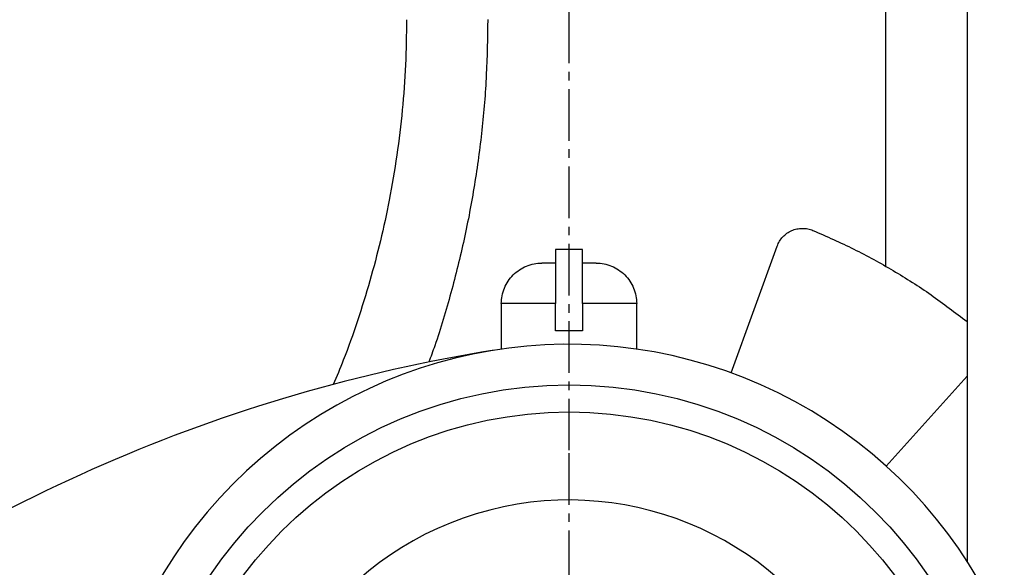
# Model space of a CAD drawing. Header units: millimetres. Extents: x 2719 to 13968, y 3953 to 13921.
# Tile 107 of 160: x 5328 to 5691, y 8634 to 8836. Entities that reach past the tile are written whole.
import ezdxf

# ---------------------------------------------------------------- set-up
doc = ezdxf.new("R2010")
doc.units = ezdxf.units.MM
doc.linetypes.add('CENTER2', pattern=[28.575, 19.05, -3.175, 3.175, -3.175])

msp = doc.modelspace()

# ---------------------------------------------------------------- linework, layer by layer
at = {"linetype": 'CENTER2'}
for p, q in [((5530.513, 8676.753), (5530.513, 9392.808)), ((5530.513, 8570.917), (5530.513, 8692.101))]:
    msp.add_line(p, q, dxfattribs=at)
at = {"color": 7, "linetype": 'Continuous', "lineweight": 25}
for p, q in [((5677.494, 9299.935), (5677.494, 8724.243)), ((5647.498, 8744.698), (5647.498, 9228.546)), ((5590.359, 8705.345), (5607.382, 8752.115)), ((5535.513, 8750.893), (5525.514, 8750.893)), ((5525.514, 8750.893), (5525.514, 8745.894)), ((5535.513, 8745.894), (5535.513, 8750.893)), ((5525.514, 8745.894), (5520.515, 8745.894)), ((5525.514, 8745.894), (5525.514, 8730.896)), ((5535.513, 8730.896), (5535.513, 8745.894)), ((5540.512, 8745.894), (5535.513, 8745.894)), ((5505.517, 8730.896), (5505.517, 8714.103)), ((5525.514, 8730.896), (5505.517, 8730.896)), ((5525.514, 8720.897), (5525.514, 8730.896)), ((5555.51, 8730.896), (5535.513, 8730.896)), ((5535.513, 8730.896), (5535.513, 8720.897)), ((5555.51, 8714.103), (5555.51, 8730.896)), ((5677.494, 8724.243), (5677.494, 8704.159)), ((5535.513, 8720.897), (5525.514, 8720.897)), ((5677.494, 8704.159), (5647.596, 8670.954)), ((5677.494, 8704.159), (5677.494, 8635.861))]:
    msp.add_line(p, q, dxfattribs=at)
for radius in [159.979, 149.98]:
    msp.add_circle((5530.513, 8540.921), radius, dxfattribs=at)
at = {"color": 30, "true_color": 0xf26722}
for radius, start, end in [(2359.686, 330, 180), (823.781, 209.442633, 59.442633)]:
    msp.add_arc((5530.513, 8540.921), radius, start, end, dxfattribs=at)
at = {"color": 7, "linetype": 'Continuous', "lineweight": 25}
for centre, radius, start, end in [((5530.513, 8540.921), 174.977, 281.09693, 206.5391), ((5597.717, 8121.325), 599.92, 99.099358, 127.868716), ((5530.513, 8540.921), 117.484, 308.77394, 260.07608)]:
    msp.add_arc(centre, radius, start, end, dxfattribs=at)
for points, knots in [([(5470.521, 8835.712), (5470.445, 8830.15), (5470.291, 8819.026), (5469.05, 8802.326), (5467.061, 8785.652), (5464.334, 8769.54), (5460.978, 8754.067), (5457.073, 8739.203), (5452.48, 8724.5), (5447.968, 8711.732), (5444.721, 8704), (5443.468, 8701.013)], [0, 0, 0, 0, 0.120644, 0.2412882, 0.3630487, 0.4848091, 0.595611, 0.7064127, 0.8180766, 0.9297405, 1, 1, 1, 1]), ([(5500.517, 8835.755), (5500.412, 8828.949), (5500.203, 8815.334), (5498.498, 8794.972), (5495.777, 8774.729), (5491.97, 8754.657), (5487.023, 8734.844), (5482.594, 8719.681), (5479.474, 8711.265), (5478.721, 8709.233)], [0, 0, 0, 0, 0.1582536, 0.3165361, 0.4747633, 0.6330602, 0.7912907, 0.9495941, 1, 1, 1, 1]), ([(5607.382, 8752.115), (5607.649, 8752.734), (5608.183, 8753.971), (5609.436, 8755.577), (5610.96, 8756.912), (5612.727, 8757.911), (5614.658, 8758.537), (5616.672, 8758.757), (5618.701, 8758.594), (5619.975, 8758.151), (5620.611, 8757.929)], [0, 0, 0, 0, 0.1250003, 0.2500008, 0.3750013, 0.4999996, 0.6250009, 0.7500014, 0.8749997, 1, 1, 1, 1]), ([(5620.611, 8757.929), (5625.674, 8755.707), (5635.799, 8751.262), (5650.328, 8743.241), (5664.346, 8734.355), (5673.111, 8727.614), (5677.494, 8724.243)], [0, 0, 0, 0, 0.2500002, 0.4999999, 0.7499999, 1, 1, 1, 1]), ([(5505.517, 8730.896), (5505.572, 8731.877), (5505.684, 8733.841), (5506.576, 8736.672), (5507.962, 8739.282), (5509.842, 8741.569), (5512.128, 8743.448), (5514.738, 8744.834), (5517.57, 8745.726), (5519.533, 8745.838), (5520.515, 8745.894)], [0, 0, 0, 0, 0.12499974, 0.25000094, 0.37500026, 0.50000055, 0.62500066, 0.7499999, 0.87500026, 1, 1, 1, 1]), ([(5540.512, 8745.894), (5541.494, 8745.838), (5543.457, 8745.726), (5546.288, 8744.834), (5548.898, 8743.448), (5551.185, 8741.569), (5553.065, 8739.282), (5554.451, 8736.672), (5555.343, 8733.841), (5555.454, 8731.877), (5555.51, 8730.896)], [0, 0, 0, 0, 0.1249998, 0.2499991, 0.3749984, 0.4999986, 0.6249998, 0.7499986, 0.8750003, 1, 1, 1, 1])]:
    msp.add_open_spline(points, degree=3, knots=knots, dxfattribs=at)

doc.saveas('drawing.dxf')
